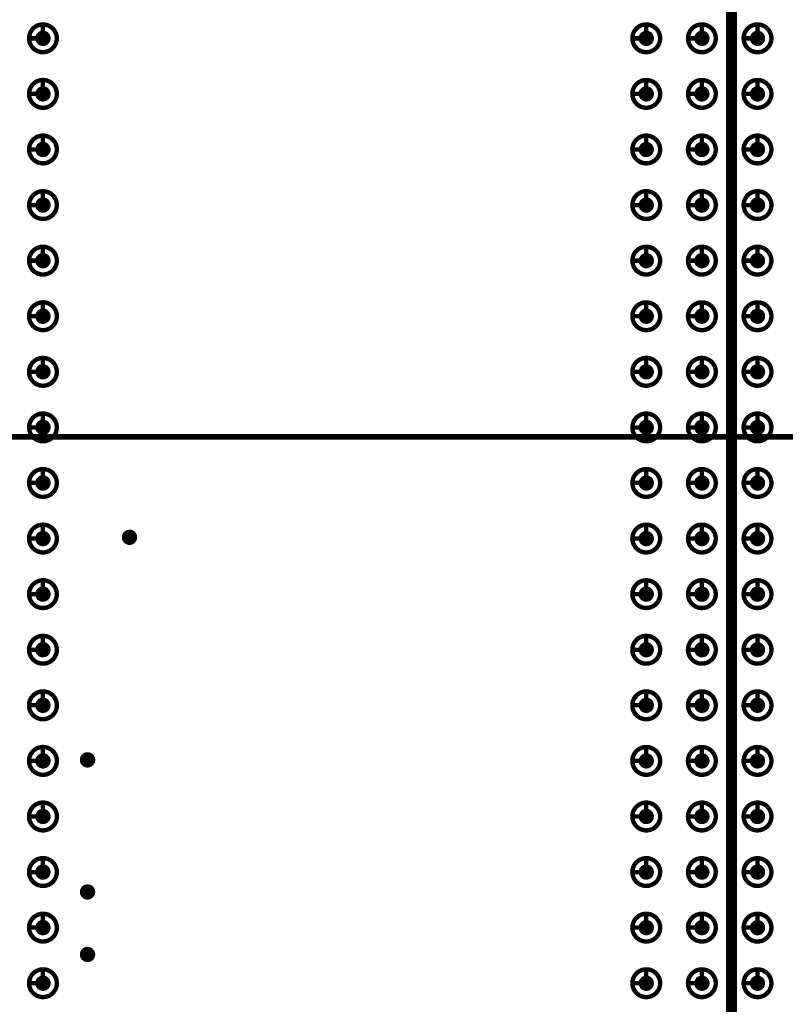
# Model space of a CAD drawing. Header units: millimetres. Extents: x 62 to 363, y 42 to 391.
# Tile 85 of 216: x 139 to 156, y 204 to 227. Entities that reach past the tile are written whole.
import ezdxf

# ---------------------------------------------------------------- set-up
doc = ezdxf.new("R2010")
doc.units = ezdxf.units.MM
for name, color, linetype in [('Mechanical8', 56, 'Continuous'), ('PadHoleLayer', 156, 'Continuous'), ('ViaHoleLayer', 16, 'Continuous')]:
    doc.layers.add(name, color=color, linetype=linetype)

# ---------------------------------------------------------------- blocks, each defined once
blk = doc.blocks.new('SAMTEC_SEAM_50_02_0_L_08_2_A_GP_K_TR_1846')
at = {"layer": 'Mechanical8'}
for points, const_width in [([(-25.718, 4.445, 1), (-26.352, 4.445, 1)], 0.1), ([(-26.06, 4.762, 1), (-26.01, 4.762, 1)], 0.05), ([(-24.448, 4.445, 1), (-25.082, 4.445, 1)], 0.1), ([(-24.79, 4.762, 1), (-24.74, 4.762, 1)], 0.05), ([(-23.178, 4.445, 1), (-23.812, 4.445, 1)], 0.1), ([(-23.52, 4.762, 1), (-23.47, 4.762, 1)], 0.05), ([(-21.908, 4.445, 1), (-22.543, 4.445, 1)], 0.1), ([(-22.25, 4.762, 1), (-22.2, 4.762, 1)], 0.05), ([(-20.638, 4.445, 1), (-21.273, 4.445, 1)], 0.1), ([(-20.98, 4.762, 1), (-20.93, 4.762, 1)], 0.05), ([(-19.368, 4.445, 1), (-20.003, 4.445, 1)], 0.1), ([(-19.71, 4.762, 1), (-19.66, 4.762, 1)], 0.05), ([(-18.098, 4.445, 1), (-18.733, 4.445, 1)], 0.1), ([(-18.44, 4.762, 1), (-18.39, 4.762, 1)], 0.05), ([(-16.828, 4.445, 1), (-17.462, 4.445, 1)], 0.1), ([(-17.17, 4.762, 1), (-17.12, 4.762, 1)], 0.05), ([(-15.558, 4.445, 1), (-16.192, 4.445, 1)], 0.1), ([(-15.9, 4.762, 1), (-15.85, 4.762, 1)], 0.05), ([(-14.288, 4.445, 1), (-14.922, 4.445, 1)], 0.1), ([(-14.63, 4.762, 1), (-14.58, 4.762, 1)], 0.05), ([(-13.018, 4.445, 1), (-13.652, 4.445, 1)], 0.1), ([(-13.36, 4.762, 1), (-13.31, 4.762, 1)], 0.05), ([(-11.748, 4.445, 1), (-12.383, 4.445, 1)], 0.1), ([(-12.09, 4.762, 1), (-12.04, 4.762, 1)], 0.05), ([(-10.478, 4.445, 1), (-11.113, 4.445, 1)], 0.1), ([(-10.82, 4.762, 1), (-10.77, 4.762, 1)], 0.05), ([(-9.208, 4.445, 1), (-9.842, 4.445, 1)], 0.1), ([(-9.55, 4.762, 1), (-9.5, 4.762, 1)], 0.05), ([(-7.938, 4.445, 1), (-8.572, 4.445, 1)], 0.1), ([(-8.28, 4.762, 1), (-8.23, 4.762, 1)], 0.05), ([(-6.668, 4.445, 1), (-7.302, 4.445, 1)], 0.1), ([(-7.01, 4.762, 1), (-6.96, 4.762, 1)], 0.05), ([(-5.398, 4.445, 1), (-6.032, 4.445, 1)], 0.1), ([(-5.74, 4.762, 1), (-5.69, 4.762, 1)], 0.05), ([(-4.128, 4.445, 1), (-4.762, 4.445, 1)], 0.1), ([(-4.47, 4.762, 1), (-4.42, 4.762, 1)], 0.05), ([(-26.377, 4.445, 1), (-26.328, 4.445, 1)], 0.05), ([(-26.06, 4.445, 1), (-26.01, 4.445, 1)], 0.05), ([(-26.06, 4.445, 1), (-26.01, 4.445, 1)], 0.05), ([(-25.743, 4.445, 1), (-25.693, 4.445, 1)], 0.05), ([(-25.743, 4.445, 1), (-25.693, 4.445, 1)], 0.05), ([(-25.107, 4.445, 1), (-25.058, 4.445, 1)], 0.05), ([(-24.79, 4.445, 1), (-24.74, 4.445, 1)], 0.05), ([(-24.79, 4.445, 1), (-24.74, 4.445, 1)], 0.05), ([(-24.473, 4.445, 1), (-24.423, 4.445, 1)], 0.05), ([(-24.473, 4.445, 1), (-24.423, 4.445, 1)], 0.05), ([(-23.837, 4.445, 1), (-23.788, 4.445, 1)], 0.05), ([(-23.52, 4.445, 1), (-23.47, 4.445, 1)], 0.05), ([(-23.52, 4.445, 1), (-23.47, 4.445, 1)], 0.05), ([(-23.203, 4.445, 1), (-23.153, 4.445, 1)], 0.05), ([(-23.203, 4.445, 1), (-23.153, 4.445, 1)], 0.05), ([(-22.567, 4.445, 1), (-22.518, 4.445, 1)], 0.05), ([(-22.25, 4.445, 1), (-22.2, 4.445, 1)], 0.05), ([(-22.25, 4.445, 1), (-22.2, 4.445, 1)], 0.05), ([(-21.933, 4.445, 1), (-21.883, 4.445, 1)], 0.05), ([(-21.933, 4.445, 1), (-21.883, 4.445, 1)], 0.05), ([(-21.297, 4.445, 1), (-21.248, 4.445, 1)], 0.05), ([(-20.98, 4.445, 1), (-20.93, 4.445, 1)], 0.05), ([(-20.98, 4.445, 1), (-20.93, 4.445, 1)], 0.05), ([(-20.663, 4.445, 1), (-20.613, 4.445, 1)], 0.05), ([(-20.663, 4.445, 1), (-20.613, 4.445, 1)], 0.05), ([(-20.027, 4.445, 1), (-19.978, 4.445, 1)], 0.05), ([(-19.71, 4.445, 1), (-19.66, 4.445, 1)], 0.05), ([(-19.71, 4.445, 1), (-19.66, 4.445, 1)], 0.05), ([(-19.393, 4.445, 1), (-19.343, 4.445, 1)], 0.05), ([(-19.393, 4.445, 1), (-19.343, 4.445, 1)], 0.05), ([(-18.757, 4.445, 1), (-18.708, 4.445, 1)], 0.05), ([(-18.44, 4.445, 1), (-18.39, 4.445, 1)], 0.05), ([(-18.44, 4.445, 1), (-18.39, 4.445, 1)], 0.05), ([(-18.123, 4.445, 1), (-18.073, 4.445, 1)], 0.05), ([(-18.123, 4.445, 1), (-18.073, 4.445, 1)], 0.05), ([(-17.487, 4.445, 1), (-17.438, 4.445, 1)], 0.05), ([(-17.17, 4.445, 1), (-17.12, 4.445, 1)], 0.05), ([(-17.17, 4.445, 1), (-17.12, 4.445, 1)], 0.05), ([(-16.853, 4.445, 1), (-16.803, 4.445, 1)], 0.05), ([(-16.853, 4.445, 1), (-16.803, 4.445, 1)], 0.05), ([(-16.217, 4.445, 1), (-16.168, 4.445, 1)], 0.05), ([(-15.9, 4.445, 1), (-15.85, 4.445, 1)], 0.05), ([(-15.9, 4.445, 1), (-15.85, 4.445, 1)], 0.05), ([(-15.583, 4.445, 1), (-15.533, 4.445, 1)], 0.05), ([(-15.583, 4.445, 1), (-15.533, 4.445, 1)], 0.05), ([(-14.947, 4.445, 1), (-14.898, 4.445, 1)], 0.05), ([(-14.63, 4.445, 1), (-14.58, 4.445, 1)], 0.05), ([(-14.63, 4.445, 1), (-14.58, 4.445, 1)], 0.05), ([(-14.313, 4.445, 1), (-14.263, 4.445, 1)], 0.05), ([(-14.313, 4.445, 1), (-14.263, 4.445, 1)], 0.05), ([(-13.677, 4.445, 1), (-13.628, 4.445, 1)], 0.05), ([(-13.36, 4.445, 1), (-13.31, 4.445, 1)], 0.05), ([(-13.36, 4.445, 1), (-13.31, 4.445, 1)], 0.05), ([(-13.043, 4.445, 1), (-12.993, 4.445, 1)], 0.05), ([(-13.043, 4.445, 1), (-12.993, 4.445, 1)], 0.05), ([(-12.407, 4.445, 1), (-12.358, 4.445, 1)], 0.05), ([(-12.09, 4.445, 1), (-12.04, 4.445, 1)], 0.05), ([(-12.09, 4.445, 1), (-12.04, 4.445, 1)], 0.05), ([(-11.773, 4.445, 1), (-11.723, 4.445, 1)], 0.05), ([(-11.773, 4.445, 1), (-11.723, 4.445, 1)], 0.05), ([(-11.137, 4.445, 1), (-11.088, 4.445, 1)], 0.05), ([(-10.82, 4.445, 1), (-10.77, 4.445, 1)], 0.05), ([(-10.82, 4.445, 1), (-10.77, 4.445, 1)], 0.05), ([(-10.503, 4.445, 1), (-10.453, 4.445, 1)], 0.05), ([(-10.503, 4.445, 1), (-10.453, 4.445, 1)], 0.05), ([(-9.867, 4.445, 1), (-9.818, 4.445, 1)], 0.05), ([(-9.55, 4.445, 1), (-9.5, 4.445, 1)], 0.05), ([(-9.55, 4.445, 1), (-9.5, 4.445, 1)], 0.05), ([(-9.233, 4.445, 1), (-9.183, 4.445, 1)], 0.05), ([(-9.233, 4.445, 1), (-9.183, 4.445, 1)], 0.05), ([(-8.597, 4.445, 1), (-8.548, 4.445, 1)], 0.05), ([(-8.28, 4.445, 1), (-8.23, 4.445, 1)], 0.05), ([(-8.28, 4.445, 1), (-8.23, 4.445, 1)], 0.05), ([(-7.963, 4.445, 1), (-7.913, 4.445, 1)], 0.05), ([(-7.963, 4.445, 1), (-7.913, 4.445, 1)], 0.05), ([(-7.327, 4.445, 1), (-7.278, 4.445, 1)], 0.05), ([(-7.01, 4.445, 1), (-6.96, 4.445, 1)], 0.05), ([(-7.01, 4.445, 1), (-6.96, 4.445, 1)], 0.05), ([(-6.693, 4.445, 1), (-6.643, 4.445, 1)], 0.05), ([(-6.693, 4.445, 1), (-6.643, 4.445, 1)], 0.05), ([(-6.057, 4.445, 1), (-6.008, 4.445, 1)], 0.05), ([(-5.74, 4.445, 1), (-5.69, 4.445, 1)], 0.05), ([(-5.74, 4.445, 1), (-5.69, 4.445, 1)], 0.05), ([(-5.423, 4.445, 1), (-5.373, 4.445, 1)], 0.05), ([(-5.423, 4.445, 1), (-5.373, 4.445, 1)], 0.05), ([(-4.787, 4.445, 1), (-4.738, 4.445, 1)], 0.05), ([(-4.47, 4.445, 1), (-4.42, 4.445, 1)], 0.05), ([(-4.47, 4.445, 1), (-4.42, 4.445, 1)], 0.05), ([(-4.153, 4.445, 1), (-4.103, 4.445, 1)], 0.05), ([(-4.153, 4.445, 1), (-4.103, 4.445, 1)], 0.05), ([(-25.718, 3.175, 1), (-26.352, 3.175, 1)], 0.1), ([(-26.06, 3.492, 1), (-26.01, 3.492, 1)], 0.05), ([(-24.448, 3.175, 1), (-25.082, 3.175, 1)], 0.1), ([(-24.79, 3.492, 1), (-24.74, 3.492, 1)], 0.05), ([(-23.178, 3.175, 1), (-23.812, 3.175, 1)], 0.1), ([(-23.52, 3.492, 1), (-23.47, 3.492, 1)], 0.05), ([(-21.908, 3.175, 1), (-22.543, 3.175, 1)], 0.1), ([(-22.25, 3.492, 1), (-22.2, 3.492, 1)], 0.05), ([(-20.638, 3.175, 1), (-21.273, 3.175, 1)], 0.1), ([(-20.98, 3.492, 1), (-20.93, 3.492, 1)], 0.05), ([(-19.368, 3.175, 1), (-20.003, 3.175, 1)], 0.1), ([(-19.71, 3.492, 1), (-19.66, 3.492, 1)], 0.05), ([(-18.098, 3.175, 1), (-18.733, 3.175, 1)], 0.1), ([(-18.44, 3.492, 1), (-18.39, 3.492, 1)], 0.05), ([(-16.828, 3.175, 1), (-17.462, 3.175, 1)], 0.1), ([(-17.17, 3.492, 1), (-17.12, 3.492, 1)], 0.05), ([(-15.558, 3.175, 1), (-16.192, 3.175, 1)], 0.1), ([(-15.9, 3.492, 1), (-15.85, 3.492, 1)], 0.05), ([(-14.288, 3.175, 1), (-14.922, 3.175, 1)], 0.1), ([(-14.63, 3.492, 1), (-14.58, 3.492, 1)], 0.05), ([(-13.018, 3.175, 1), (-13.652, 3.175, 1)], 0.1), ([(-13.36, 3.492, 1), (-13.31, 3.492, 1)], 0.05), ([(-11.748, 3.175, 1), (-12.383, 3.175, 1)], 0.1), ([(-12.09, 3.492, 1), (-12.04, 3.492, 1)], 0.05), ([(-10.478, 3.175, 1), (-11.113, 3.175, 1)], 0.1), ([(-10.82, 3.492, 1), (-10.77, 3.492, 1)], 0.05), ([(-9.208, 3.175, 1), (-9.842, 3.175, 1)], 0.1), ([(-9.55, 3.492, 1), (-9.5, 3.492, 1)], 0.05), ([(-7.938, 3.175, 1), (-8.572, 3.175, 1)], 0.1), ([(-8.28, 3.492, 1), (-8.23, 3.492, 1)], 0.05), ([(-6.668, 3.175, 1), (-7.302, 3.175, 1)], 0.1), ([(-7.01, 3.492, 1), (-6.96, 3.492, 1)], 0.05), ([(-5.398, 3.175, 1), (-6.032, 3.175, 1)], 0.1), ([(-5.74, 3.492, 1), (-5.69, 3.492, 1)], 0.05), ([(-4.128, 3.175, 1), (-4.762, 3.175, 1)], 0.1), ([(-4.47, 3.492, 1), (-4.42, 3.492, 1)], 0.05), ([(-26.377, 3.175, 1), (-26.328, 3.175, 1)], 0.05), ([(-26.06, 3.175, 1), (-26.01, 3.175, 1)], 0.05), ([(-26.06, 3.175, 1), (-26.01, 3.175, 1)], 0.05), ([(-25.743, 3.175, 1), (-25.693, 3.175, 1)], 0.05), ([(-25.743, 3.175, 1), (-25.693, 3.175, 1)], 0.05), ([(-25.107, 3.175, 1), (-25.058, 3.175, 1)], 0.05), ([(-24.79, 3.175, 1), (-24.74, 3.175, 1)], 0.05), ([(-24.79, 3.175, 1), (-24.74, 3.175, 1)], 0.05), ([(-24.473, 3.175, 1), (-24.423, 3.175, 1)], 0.05), ([(-24.473, 3.175, 1), (-24.423, 3.175, 1)], 0.05), ([(-23.837, 3.175, 1), (-23.788, 3.175, 1)], 0.05), ([(-23.52, 3.175, 1), (-23.47, 3.175, 1)], 0.05), ([(-23.52, 3.175, 1), (-23.47, 3.175, 1)], 0.05), ([(-23.203, 3.175, 1), (-23.153, 3.175, 1)], 0.05), ([(-23.203, 3.175, 1), (-23.153, 3.175, 1)], 0.05), ([(-22.567, 3.175, 1), (-22.518, 3.175, 1)], 0.05), ([(-22.25, 3.175, 1), (-22.2, 3.175, 1)], 0.05), ([(-22.25, 3.175, 1), (-22.2, 3.175, 1)], 0.05), ([(-21.933, 3.175, 1), (-21.883, 3.175, 1)], 0.05), ([(-21.933, 3.175, 1), (-21.883, 3.175, 1)], 0.05), ([(-21.297, 3.175, 1), (-21.248, 3.175, 1)], 0.05), ([(-20.98, 3.175, 1), (-20.93, 3.175, 1)], 0.05), ([(-20.98, 3.175, 1), (-20.93, 3.175, 1)], 0.05), ([(-20.663, 3.175, 1), (-20.613, 3.175, 1)], 0.05), ([(-20.663, 3.175, 1), (-20.613, 3.175, 1)], 0.05), ([(-20.027, 3.175, 1), (-19.978, 3.175, 1)], 0.05), ([(-19.71, 3.175, 1), (-19.66, 3.175, 1)], 0.05), ([(-19.71, 3.175, 1), (-19.66, 3.175, 1)], 0.05), ([(-19.393, 3.175, 1), (-19.343, 3.175, 1)], 0.05), ([(-19.393, 3.175, 1), (-19.343, 3.175, 1)], 0.05), ([(-18.757, 3.175, 1), (-18.708, 3.175, 1)], 0.05), ([(-18.44, 3.175, 1), (-18.39, 3.175, 1)], 0.05), ([(-18.44, 3.175, 1), (-18.39, 3.175, 1)], 0.05), ([(-18.123, 3.175, 1), (-18.073, 3.175, 1)], 0.05), ([(-18.123, 3.175, 1), (-18.073, 3.175, 1)], 0.05), ([(-17.487, 3.175, 1), (-17.438, 3.175, 1)], 0.05), ([(-17.17, 3.175, 1), (-17.12, 3.175, 1)], 0.05), ([(-17.17, 3.175, 1), (-17.12, 3.175, 1)], 0.05), ([(-16.853, 3.175, 1), (-16.803, 3.175, 1)], 0.05), ([(-16.853, 3.175, 1), (-16.803, 3.175, 1)], 0.05), ([(-16.217, 3.175, 1), (-16.168, 3.175, 1)], 0.05), ([(-15.9, 3.175, 1), (-15.85, 3.175, 1)], 0.05), ([(-15.9, 3.175, 1), (-15.85, 3.175, 1)], 0.05), ([(-15.583, 3.175, 1), (-15.533, 3.175, 1)], 0.05), ([(-15.583, 3.175, 1), (-15.533, 3.175, 1)], 0.05), ([(-14.947, 3.175, 1), (-14.898, 3.175, 1)], 0.05), ([(-14.63, 3.175, 1), (-14.58, 3.175, 1)], 0.05), ([(-14.63, 3.175, 1), (-14.58, 3.175, 1)], 0.05), ([(-14.313, 3.175, 1), (-14.263, 3.175, 1)], 0.05), ([(-14.313, 3.175, 1), (-14.263, 3.175, 1)], 0.05), ([(-13.677, 3.175, 1), (-13.628, 3.175, 1)], 0.05), ([(-13.36, 3.175, 1), (-13.31, 3.175, 1)], 0.05), ([(-13.36, 3.175, 1), (-13.31, 3.175, 1)], 0.05), ([(-13.043, 3.175, 1), (-12.993, 3.175, 1)], 0.05), ([(-13.043, 3.175, 1), (-12.993, 3.175, 1)], 0.05), ([(-12.407, 3.175, 1), (-12.358, 3.175, 1)], 0.05), ([(-12.09, 3.175, 1), (-12.04, 3.175, 1)], 0.05), ([(-12.09, 3.175, 1), (-12.04, 3.175, 1)], 0.05), ([(-11.773, 3.175, 1), (-11.723, 3.175, 1)], 0.05), ([(-11.773, 3.175, 1), (-11.723, 3.175, 1)], 0.05), ([(-11.137, 3.175, 1), (-11.088, 3.175, 1)], 0.05), ([(-10.82, 3.175, 1), (-10.77, 3.175, 1)], 0.05), ([(-10.82, 3.175, 1), (-10.77, 3.175, 1)], 0.05), ([(-10.503, 3.175, 1), (-10.453, 3.175, 1)], 0.05), ([(-10.503, 3.175, 1), (-10.453, 3.175, 1)], 0.05), ([(-9.867, 3.175, 1), (-9.818, 3.175, 1)], 0.05), ([(-9.55, 3.175, 1), (-9.5, 3.175, 1)], 0.05), ([(-9.55, 3.175, 1), (-9.5, 3.175, 1)], 0.05), ([(-9.233, 3.175, 1), (-9.183, 3.175, 1)], 0.05), ([(-9.233, 3.175, 1), (-9.183, 3.175, 1)], 0.05), ([(-8.597, 3.175, 1), (-8.548, 3.175, 1)], 0.05), ([(-8.28, 3.175, 1), (-8.23, 3.175, 1)], 0.05), ([(-8.28, 3.175, 1), (-8.23, 3.175, 1)], 0.05), ([(-7.963, 3.175, 1), (-7.913, 3.175, 1)], 0.05), ([(-7.963, 3.175, 1), (-7.913, 3.175, 1)], 0.05), ([(-7.327, 3.175, 1), (-7.278, 3.175, 1)], 0.05), ([(-7.01, 3.175, 1), (-6.96, 3.175, 1)], 0.05), ([(-7.01, 3.175, 1), (-6.96, 3.175, 1)], 0.05), ([(-6.693, 3.175, 1), (-6.643, 3.175, 1)], 0.05), ([(-6.693, 3.175, 1), (-6.643, 3.175, 1)], 0.05), ([(-6.057, 3.175, 1), (-6.008, 3.175, 1)], 0.05), ([(-5.74, 3.175, 1), (-5.69, 3.175, 1)], 0.05), ([(-5.74, 3.175, 1), (-5.69, 3.175, 1)], 0.05), ([(-5.423, 3.175, 1), (-5.373, 3.175, 1)], 0.05), ([(-5.423, 3.175, 1), (-5.373, 3.175, 1)], 0.05), ([(-4.787, 3.175, 1), (-4.738, 3.175, 1)], 0.05), ([(-4.47, 3.175, 1), (-4.42, 3.175, 1)], 0.05), ([(-4.47, 3.175, 1), (-4.42, 3.175, 1)], 0.05), ([(-4.153, 3.175, 1), (-4.103, 3.175, 1)], 0.05), ([(-4.153, 3.175, 1), (-4.103, 3.175, 1)], 0.05), ([(-25.718, 1.905, 1), (-26.352, 1.905, 1)], 0.1), ([(-26.06, 2.222, 1), (-26.01, 2.222, 1)], 0.05), ([(-24.448, 1.905, 1), (-25.082, 1.905, 1)], 0.1), ([(-24.79, 2.222, 1), (-24.74, 2.222, 1)], 0.05), ([(-23.178, 1.905, 1), (-23.812, 1.905, 1)], 0.1), ([(-23.52, 2.222, 1), (-23.47, 2.222, 1)], 0.05), ([(-21.908, 1.905, 1), (-22.543, 1.905, 1)], 0.1), ([(-22.25, 2.222, 1), (-22.2, 2.222, 1)], 0.05), ([(-20.638, 1.905, 1), (-21.273, 1.905, 1)], 0.1), ([(-20.98, 2.222, 1), (-20.93, 2.222, 1)], 0.05), ([(-19.368, 1.905, 1), (-20.003, 1.905, 1)], 0.1), ([(-19.71, 2.222, 1), (-19.66, 2.222, 1)], 0.05), ([(-18.098, 1.905, 1), (-18.733, 1.905, 1)], 0.1), ([(-18.44, 2.222, 1), (-18.39, 2.222, 1)], 0.05), ([(-16.828, 1.905, 1), (-17.462, 1.905, 1)], 0.1), ([(-17.17, 2.222, 1), (-17.12, 2.222, 1)], 0.05), ([(-15.558, 1.905, 1), (-16.192, 1.905, 1)], 0.1), ([(-15.9, 2.222, 1), (-15.85, 2.222, 1)], 0.05), ([(-14.288, 1.905, 1), (-14.922, 1.905, 1)], 0.1), ([(-14.63, 2.222, 1), (-14.58, 2.222, 1)], 0.05), ([(-13.018, 1.905, 1), (-13.652, 1.905, 1)], 0.1), ([(-13.36, 2.222, 1), (-13.31, 2.222, 1)], 0.05), ([(-11.748, 1.905, 1), (-12.383, 1.905, 1)], 0.1), ([(-12.09, 2.222, 1), (-12.04, 2.222, 1)], 0.05), ([(-10.478, 1.905, 1), (-11.113, 1.905, 1)], 0.1), ([(-10.82, 2.222, 1), (-10.77, 2.222, 1)], 0.05), ([(-9.208, 1.905, 1), (-9.842, 1.905, 1)], 0.1), ([(-9.55, 2.222, 1), (-9.5, 2.222, 1)], 0.05), ([(-7.938, 1.905, 1), (-8.572, 1.905, 1)], 0.1), ([(-8.28, 2.222, 1), (-8.23, 2.222, 1)], 0.05), ([(-6.668, 1.905, 1), (-7.302, 1.905, 1)], 0.1), ([(-7.01, 2.222, 1), (-6.96, 2.222, 1)], 0.05), ([(-5.398, 1.905, 1), (-6.032, 1.905, 1)], 0.1), ([(-5.74, 2.222, 1), (-5.69, 2.222, 1)], 0.05), ([(-4.128, 1.905, 1), (-4.762, 1.905, 1)], 0.1), ([(-4.47, 2.222, 1), (-4.42, 2.222, 1)], 0.05), ([(-26.377, 1.905, 1), (-26.328, 1.905, 1)], 0.05), ([(-26.06, 1.905, 1), (-26.01, 1.905, 1)], 0.05), ([(-26.06, 1.905, 1), (-26.01, 1.905, 1)], 0.05), ([(-25.743, 1.905, 1), (-25.693, 1.905, 1)], 0.05), ([(-25.743, 1.905, 1), (-25.693, 1.905, 1)], 0.05), ([(-25.107, 1.905, 1), (-25.058, 1.905, 1)], 0.05), ([(-24.79, 1.905, 1), (-24.74, 1.905, 1)], 0.05), ([(-24.79, 1.905, 1), (-24.74, 1.905, 1)], 0.05), ([(-24.473, 1.905, 1), (-24.423, 1.905, 1)], 0.05), ([(-24.473, 1.905, 1), (-24.423, 1.905, 1)], 0.05), ([(-23.837, 1.905, 1), (-23.788, 1.905, 1)], 0.05), ([(-23.52, 1.905, 1), (-23.47, 1.905, 1)], 0.05), ([(-23.52, 1.905, 1), (-23.47, 1.905, 1)], 0.05), ([(-23.203, 1.905, 1), (-23.153, 1.905, 1)], 0.05), ([(-23.203, 1.905, 1), (-23.153, 1.905, 1)], 0.05), ([(-22.567, 1.905, 1), (-22.518, 1.905, 1)], 0.05), ([(-22.25, 1.905, 1), (-22.2, 1.905, 1)], 0.05), ([(-22.25, 1.905, 1), (-22.2, 1.905, 1)], 0.05), ([(-21.933, 1.905, 1), (-21.883, 1.905, 1)], 0.05), ([(-21.933, 1.905, 1), (-21.883, 1.905, 1)], 0.05), ([(-21.297, 1.905, 1), (-21.248, 1.905, 1)], 0.05), ([(-20.98, 1.905, 1), (-20.93, 1.905, 1)], 0.05), ([(-20.98, 1.905, 1), (-20.93, 1.905, 1)], 0.05), ([(-20.663, 1.905, 1), (-20.613, 1.905, 1)], 0.05), ([(-20.663, 1.905, 1), (-20.613, 1.905, 1)], 0.05), ([(-20.027, 1.905, 1), (-19.978, 1.905, 1)], 0.05), ([(-19.71, 1.905, 1), (-19.66, 1.905, 1)], 0.05), ([(-19.71, 1.905, 1), (-19.66, 1.905, 1)], 0.05), ([(-19.393, 1.905, 1), (-19.343, 1.905, 1)], 0.05), ([(-19.393, 1.905, 1), (-19.343, 1.905, 1)], 0.05), ([(-18.757, 1.905, 1), (-18.708, 1.905, 1)], 0.05), ([(-18.44, 1.905, 1), (-18.39, 1.905, 1)], 0.05), ([(-18.44, 1.905, 1), (-18.39, 1.905, 1)], 0.05), ([(-18.123, 1.905, 1), (-18.073, 1.905, 1)], 0.05), ([(-18.123, 1.905, 1), (-18.073, 1.905, 1)], 0.05), ([(-17.487, 1.905, 1), (-17.438, 1.905, 1)], 0.05), ([(-17.17, 1.905, 1), (-17.12, 1.905, 1)], 0.05), ([(-17.17, 1.905, 1), (-17.12, 1.905, 1)], 0.05), ([(-16.853, 1.905, 1), (-16.803, 1.905, 1)], 0.05), ([(-16.853, 1.905, 1), (-16.803, 1.905, 1)], 0.05), ([(-16.217, 1.905, 1), (-16.168, 1.905, 1)], 0.05), ([(-15.9, 1.905, 1), (-15.85, 1.905, 1)], 0.05), ([(-15.9, 1.905, 1), (-15.85, 1.905, 1)], 0.05), ([(-15.583, 1.905, 1), (-15.533, 1.905, 1)], 0.05), ([(-15.583, 1.905, 1), (-15.533, 1.905, 1)], 0.05), ([(-14.947, 1.905, 1), (-14.898, 1.905, 1)], 0.05), ([(-14.63, 1.905, 1), (-14.58, 1.905, 1)], 0.05), ([(-14.63, 1.905, 1), (-14.58, 1.905, 1)], 0.05), ([(-14.313, 1.905, 1), (-14.263, 1.905, 1)], 0.05), ([(-14.313, 1.905, 1), (-14.263, 1.905, 1)], 0.05), ([(-13.677, 1.905, 1), (-13.628, 1.905, 1)], 0.05), ([(-13.36, 1.905, 1), (-13.31, 1.905, 1)], 0.05), ([(-13.36, 1.905, 1), (-13.31, 1.905, 1)], 0.05), ([(-13.043, 1.905, 1), (-12.993, 1.905, 1)], 0.05), ([(-13.043, 1.905, 1), (-12.993, 1.905, 1)], 0.05), ([(-12.407, 1.905, 1), (-12.358, 1.905, 1)], 0.05), ([(-12.09, 1.905, 1), (-12.04, 1.905, 1)], 0.05), ([(-12.09, 1.905, 1), (-12.04, 1.905, 1)], 0.05), ([(-11.773, 1.905, 1), (-11.723, 1.905, 1)], 0.05), ([(-11.773, 1.905, 1), (-11.723, 1.905, 1)], 0.05), ([(-11.137, 1.905, 1), (-11.088, 1.905, 1)], 0.05), ([(-10.82, 1.905, 1), (-10.77, 1.905, 1)], 0.05), ([(-10.82, 1.905, 1), (-10.77, 1.905, 1)], 0.05), ([(-10.503, 1.905, 1), (-10.453, 1.905, 1)], 0.05), ([(-10.503, 1.905, 1), (-10.453, 1.905, 1)], 0.05), ([(-9.867, 1.905, 1), (-9.818, 1.905, 1)], 0.05), ([(-9.55, 1.905, 1), (-9.5, 1.905, 1)], 0.05), ([(-9.55, 1.905, 1), (-9.5, 1.905, 1)], 0.05), ([(-9.233, 1.905, 1), (-9.183, 1.905, 1)], 0.05), ([(-9.233, 1.905, 1), (-9.183, 1.905, 1)], 0.05), ([(-8.597, 1.905, 1), (-8.548, 1.905, 1)], 0.05), ([(-8.28, 1.905, 1), (-8.23, 1.905, 1)], 0.05), ([(-8.28, 1.905, 1), (-8.23, 1.905, 1)], 0.05), ([(-7.963, 1.905, 1), (-7.913, 1.905, 1)], 0.05), ([(-7.963, 1.905, 1), (-7.913, 1.905, 1)], 0.05), ([(-7.327, 1.905, 1), (-7.278, 1.905, 1)], 0.05), ([(-7.01, 1.905, 1), (-6.96, 1.905, 1)], 0.05), ([(-7.01, 1.905, 1), (-6.96, 1.905, 1)], 0.05), ([(-6.693, 1.905, 1), (-6.643, 1.905, 1)], 0.05), ([(-6.693, 1.905, 1), (-6.643, 1.905, 1)], 0.05), ([(-6.057, 1.905, 1), (-6.008, 1.905, 1)], 0.05), ([(-5.74, 1.905, 1), (-5.69, 1.905, 1)], 0.05), ([(-5.74, 1.905, 1), (-5.69, 1.905, 1)], 0.05), ([(-5.423, 1.905, 1), (-5.373, 1.905, 1)], 0.05), ([(-5.423, 1.905, 1), (-5.373, 1.905, 1)], 0.05), ([(-4.787, 1.905, 1), (-4.738, 1.905, 1)], 0.05), ([(-4.47, 1.905, 1), (-4.42, 1.905, 1)], 0.05), ([(-4.47, 1.905, 1), (-4.42, 1.905, 1)], 0.05), ([(-4.153, 1.905, 1), (-4.103, 1.905, 1)], 0.05), ([(-4.153, 1.905, 1), (-4.103, 1.905, 1)], 0.05)]:
    blk.add_lwpolyline(points, format="xyb", close=True, dxfattribs=dict(at, const_width=const_width))
at = {"layer": 'Mechanical8', "const_width": 0.1}
for points in [[(-26.035, 4.762), (-26.035, 4.445)], [(-24.765, 4.762), (-24.765, 4.445)], [(-23.495, 4.762), (-23.495, 4.445)], [(-22.225, 4.762), (-22.225, 4.445)], [(-20.955, 4.762), (-20.955, 4.445)], [(-19.685, 4.762), (-19.685, 4.445)], [(-18.415, 4.762), (-18.415, 4.445)], [(-17.145, 4.762), (-17.145, 4.445)], [(-15.875, 4.762), (-15.875, 4.445)], [(-14.605, 4.762), (-14.605, 4.445)], [(-13.335, 4.762), (-13.335, 4.445)], [(-12.065, 4.762), (-12.065, 4.445)], [(-10.795, 4.762), (-10.795, 4.445)], [(-9.525, 4.762), (-9.525, 4.445)], [(-8.255, 4.762), (-8.255, 4.445)], [(-6.985, 4.762), (-6.985, 4.445)], [(-5.715, 4.762), (-5.715, 4.445)], [(-4.445, 4.762), (-4.445, 4.445)], [(-26.035, 4.445), (-25.718, 4.445)], [(-24.765, 4.445), (-24.448, 4.445)], [(-23.495, 4.445), (-23.178, 4.445)], [(-22.225, 4.445), (-21.908, 4.445)], [(-20.955, 4.445), (-20.638, 4.445)], [(-19.685, 4.445), (-19.368, 4.445)], [(-18.415, 4.445), (-18.098, 4.445)], [(-17.145, 4.445), (-16.828, 4.445)], [(-15.875, 4.445), (-15.558, 4.445)], [(-14.605, 4.445), (-14.288, 4.445)], [(-13.335, 4.445), (-13.018, 4.445)], [(-12.065, 4.445), (-11.748, 4.445)], [(-10.795, 4.445), (-10.478, 4.445)], [(-9.525, 4.445), (-9.208, 4.445)], [(-8.255, 4.445), (-7.938, 4.445)], [(-6.985, 4.445), (-6.668, 4.445)], [(-5.715, 4.445), (-5.398, 4.445)], [(-4.445, 4.445), (-4.128, 4.445)], [(-26.035, 3.492), (-26.035, 3.175)], [(-24.765, 3.492), (-24.765, 3.175)], [(-23.495, 3.492), (-23.495, 3.175)], [(-22.225, 3.492), (-22.225, 3.175)], [(-20.955, 3.492), (-20.955, 3.175)], [(-19.685, 3.492), (-19.685, 3.175)], [(-18.415, 3.492), (-18.415, 3.175)], [(-17.145, 3.492), (-17.145, 3.175)], [(-15.875, 3.492), (-15.875, 3.175)], [(-14.605, 3.492), (-14.605, 3.175)], [(-13.335, 3.492), (-13.335, 3.175)], [(-12.065, 3.492), (-12.065, 3.175)], [(-10.795, 3.492), (-10.795, 3.175)], [(-9.525, 3.492), (-9.525, 3.175)], [(-8.255, 3.492), (-8.255, 3.175)], [(-6.985, 3.492), (-6.985, 3.175)], [(-5.715, 3.492), (-5.715, 3.175)], [(-4.445, 3.492), (-4.445, 3.175)], [(-26.035, 3.175), (-25.718, 3.175)], [(-24.765, 3.175), (-24.448, 3.175)], [(-23.495, 3.175), (-23.178, 3.175)], [(-22.225, 3.175), (-21.908, 3.175)], [(-20.955, 3.175), (-20.638, 3.175)], [(-19.685, 3.175), (-19.368, 3.175)], [(-18.415, 3.175), (-18.098, 3.175)], [(-17.145, 3.175), (-16.828, 3.175)], [(-15.875, 3.175), (-15.558, 3.175)], [(-14.605, 3.175), (-14.288, 3.175)], [(-13.335, 3.175), (-13.018, 3.175)], [(-12.065, 3.175), (-11.748, 3.175)], [(-10.795, 3.175), (-10.478, 3.175)], [(-9.525, 3.175), (-9.208, 3.175)], [(-8.255, 3.175), (-7.938, 3.175)], [(-6.985, 3.175), (-6.668, 3.175)], [(-5.715, 3.175), (-5.398, 3.175)], [(-4.445, 3.175), (-4.128, 3.175)], [(-26.035, 2.222), (-26.035, 1.905)], [(-24.765, 2.222), (-24.765, 1.905)], [(-23.495, 2.222), (-23.495, 1.905)], [(-22.225, 2.222), (-22.225, 1.905)], [(-20.955, 2.222), (-20.955, 1.905)], [(-19.685, 2.222), (-19.685, 1.905)], [(-18.415, 2.222), (-18.415, 1.905)], [(-17.145, 2.222), (-17.145, 1.905)], [(-15.875, 2.222), (-15.875, 1.905)], [(-14.605, 2.222), (-14.605, 1.905)], [(-13.335, 2.222), (-13.335, 1.905)], [(-12.065, 2.222), (-12.065, 1.905)], [(-10.795, 2.222), (-10.795, 1.905)], [(-9.525, 2.222), (-9.525, 1.905)], [(-8.255, 2.222), (-8.255, 1.905)], [(-6.985, 2.222), (-6.985, 1.905)], [(-5.715, 2.222), (-5.715, 1.905)], [(-4.445, 2.222), (-4.445, 1.905)], [(-26.035, 1.905), (-25.718, 1.905)], [(-24.765, 1.905), (-24.448, 1.905)], [(-23.495, 1.905), (-23.178, 1.905)], [(-22.225, 1.905), (-21.908, 1.905)], [(-20.955, 1.905), (-20.638, 1.905)], [(-19.685, 1.905), (-19.368, 1.905)], [(-18.415, 1.905), (-18.098, 1.905)], [(-17.145, 1.905), (-16.828, 1.905)], [(-15.875, 1.905), (-15.558, 1.905)], [(-14.605, 1.905), (-14.288, 1.905)], [(-13.335, 1.905), (-13.018, 1.905)], [(-12.065, 1.905), (-11.748, 1.905)], [(-10.795, 1.905), (-10.478, 1.905)], [(-9.525, 1.905), (-9.208, 1.905)], [(-8.255, 1.905), (-7.938, 1.905)], [(-6.985, 1.905), (-6.668, 1.905)], [(-5.715, 1.905), (-5.398, 1.905)], [(-4.445, 1.905), (-4.128, 1.905)]]:
    blk.add_lwpolyline(points, dxfattribs=at)
at = {"layer": 'PadHoleLayer', "const_width": 0.175}
for points in [[(-26.123, 4.445, 1), (-25.948, 4.445, 1)], [(-24.853, 4.445, 1), (-24.678, 4.445, 1)], [(-23.583, 4.445, 1), (-23.408, 4.445, 1)], [(-22.313, 4.445, 1), (-22.138, 4.445, 1)], [(-21.043, 4.445, 1), (-20.868, 4.445, 1)], [(-19.773, 4.445, 1), (-19.598, 4.445, 1)], [(-18.503, 4.445, 1), (-18.328, 4.445, 1)], [(-17.233, 4.445, 1), (-17.058, 4.445, 1)], [(-15.963, 4.445, 1), (-15.788, 4.445, 1)], [(-14.693, 4.445, 1), (-14.518, 4.445, 1)], [(-13.423, 4.445, 1), (-13.248, 4.445, 1)], [(-12.153, 4.445, 1), (-11.978, 4.445, 1)], [(-10.883, 4.445, 1), (-10.708, 4.445, 1)], [(-9.613, 4.445, 1), (-9.438, 4.445, 1)], [(-8.343, 4.445, 1), (-8.168, 4.445, 1)], [(-7.073, 4.445, 1), (-6.898, 4.445, 1)], [(-5.803, 4.445, 1), (-5.628, 4.445, 1)], [(-4.533, 4.445, 1), (-4.358, 4.445, 1)], [(-26.123, 3.175, 1), (-25.948, 3.175, 1)], [(-24.853, 3.175, 1), (-24.678, 3.175, 1)], [(-23.583, 3.175, 1), (-23.408, 3.175, 1)], [(-22.313, 3.175, 1), (-22.138, 3.175, 1)], [(-21.043, 3.175, 1), (-20.868, 3.175, 1)], [(-19.773, 3.175, 1), (-19.598, 3.175, 1)], [(-18.503, 3.175, 1), (-18.328, 3.175, 1)], [(-17.233, 3.175, 1), (-17.058, 3.175, 1)], [(-15.963, 3.175, 1), (-15.788, 3.175, 1)], [(-14.693, 3.175, 1), (-14.518, 3.175, 1)], [(-13.423, 3.175, 1), (-13.248, 3.175, 1)], [(-12.153, 3.175, 1), (-11.978, 3.175, 1)], [(-10.883, 3.175, 1), (-10.708, 3.175, 1)], [(-9.613, 3.175, 1), (-9.438, 3.175, 1)], [(-8.343, 3.175, 1), (-8.168, 3.175, 1)], [(-7.073, 3.175, 1), (-6.898, 3.175, 1)], [(-5.803, 3.175, 1), (-5.628, 3.175, 1)], [(-4.533, 3.175, 1), (-4.358, 3.175, 1)], [(-26.123, 1.905, 1), (-25.948, 1.905, 1)], [(-24.853, 1.905, 1), (-24.678, 1.905, 1)], [(-23.583, 1.905, 1), (-23.408, 1.905, 1)], [(-22.313, 1.905, 1), (-22.138, 1.905, 1)], [(-21.043, 1.905, 1), (-20.868, 1.905, 1)], [(-19.773, 1.905, 1), (-19.598, 1.905, 1)], [(-18.503, 1.905, 1), (-18.328, 1.905, 1)], [(-17.233, 1.905, 1), (-17.058, 1.905, 1)], [(-15.963, 1.905, 1), (-15.788, 1.905, 1)], [(-14.693, 1.905, 1), (-14.518, 1.905, 1)], [(-13.423, 1.905, 1), (-13.248, 1.905, 1)], [(-12.153, 1.905, 1), (-11.978, 1.905, 1)], [(-10.883, 1.905, 1), (-10.708, 1.905, 1)], [(-9.613, 1.905, 1), (-9.438, 1.905, 1)], [(-8.343, 1.905, 1), (-8.168, 1.905, 1)], [(-7.073, 1.905, 1), (-6.898, 1.905, 1)], [(-5.803, 1.905, 1), (-5.628, 1.905, 1)], [(-4.533, 1.905, 1), (-4.358, 1.905, 1)]]:
    blk.add_lwpolyline(points, format="xyb", close=True, dxfattribs=at)
blk = doc.blocks.new('SAMTEC_SEAM_50_02_0_L_08_2_A_GP_K_TR_1847')
at = {"layer": 'Mechanical8'}
for points, const_width in [([(-25.718, -4.445, 1), (-26.352, -4.445, 1)], 0.1), ([(-26.06, -4.127, 1), (-26.01, -4.127, 1)], 0.05), ([(-24.448, -4.445, 1), (-25.082, -4.445, 1)], 0.1), ([(-24.79, -4.127, 1), (-24.74, -4.127, 1)], 0.05), ([(-23.177, -4.445, 1), (-23.812, -4.445, 1)], 0.1), ([(-23.52, -4.127, 1), (-23.47, -4.127, 1)], 0.05), ([(-21.907, -4.445, 1), (-22.543, -4.445, 1)], 0.1), ([(-22.25, -4.127, 1), (-22.2, -4.127, 1)], 0.05), ([(-20.637, -4.445, 1), (-21.273, -4.445, 1)], 0.1), ([(-20.98, -4.127, 1), (-20.93, -4.127, 1)], 0.05), ([(-19.367, -4.445, 1), (-20.003, -4.445, 1)], 0.1), ([(-19.71, -4.127, 1), (-19.66, -4.127, 1)], 0.05), ([(-18.098, -4.445, 1), (-18.733, -4.445, 1)], 0.1), ([(-18.44, -4.127, 1), (-18.39, -4.127, 1)], 0.05), ([(-16.828, -4.445, 1), (-17.462, -4.445, 1)], 0.1), ([(-17.17, -4.127, 1), (-17.12, -4.127, 1)], 0.05), ([(-15.557, -4.445, 1), (-16.192, -4.445, 1)], 0.1), ([(-15.9, -4.127, 1), (-15.85, -4.127, 1)], 0.05), ([(-14.287, -4.445, 1), (-14.922, -4.445, 1)], 0.1), ([(-14.63, -4.127, 1), (-14.58, -4.127, 1)], 0.05), ([(-13.018, -4.445, 1), (-13.652, -4.445, 1)], 0.1), ([(-13.36, -4.127, 1), (-13.31, -4.127, 1)], 0.05), ([(-11.748, -4.445, 1), (-12.383, -4.445, 1)], 0.1), ([(-12.09, -4.127, 1), (-12.04, -4.127, 1)], 0.05), ([(-10.477, -4.445, 1), (-11.113, -4.445, 1)], 0.1), ([(-10.82, -4.127, 1), (-10.77, -4.127, 1)], 0.05), ([(-9.207, -4.445, 1), (-9.842, -4.445, 1)], 0.1), ([(-9.55, -4.127, 1), (-9.5, -4.127, 1)], 0.05), ([(-7.938, -4.445, 1), (-8.572, -4.445, 1)], 0.1), ([(-8.28, -4.127, 1), (-8.23, -4.127, 1)], 0.05), ([(-6.668, -4.445, 1), (-7.302, -4.445, 1)], 0.1), ([(-7.01, -4.127, 1), (-6.96, -4.127, 1)], 0.05), ([(-5.397, -4.445, 1), (-6.032, -4.445, 1)], 0.1), ([(-5.74, -4.127, 1), (-5.69, -4.127, 1)], 0.05), ([(-4.128, -4.445, 1), (-4.762, -4.445, 1)], 0.1), ([(-4.47, -4.127, 1), (-4.42, -4.127, 1)], 0.05), ([(-26.377, -4.445, 1), (-26.328, -4.445, 1)], 0.05), ([(-26.06, -4.445, 1), (-26.01, -4.445, 1)], 0.05), ([(-26.06, -4.445, 1), (-26.01, -4.445, 1)], 0.05), ([(-25.742, -4.445, 1), (-25.693, -4.445, 1)], 0.05), ([(-25.742, -4.445, 1), (-25.693, -4.445, 1)], 0.05), ([(-25.107, -4.445, 1), (-25.058, -4.445, 1)], 0.05), ([(-24.79, -4.445, 1), (-24.74, -4.445, 1)], 0.05), ([(-24.79, -4.445, 1), (-24.74, -4.445, 1)], 0.05), ([(-24.472, -4.445, 1), (-24.423, -4.445, 1)], 0.05), ([(-24.472, -4.445, 1), (-24.423, -4.445, 1)], 0.05), ([(-23.837, -4.445, 1), (-23.788, -4.445, 1)], 0.05), ([(-23.52, -4.445, 1), (-23.47, -4.445, 1)], 0.05), ([(-23.52, -4.445, 1), (-23.47, -4.445, 1)], 0.05), ([(-23.202, -4.445, 1), (-23.153, -4.445, 1)], 0.05), ([(-23.202, -4.445, 1), (-23.153, -4.445, 1)], 0.05), ([(-22.567, -4.445, 1), (-22.518, -4.445, 1)], 0.05), ([(-22.25, -4.445, 1), (-22.2, -4.445, 1)], 0.05), ([(-22.25, -4.445, 1), (-22.2, -4.445, 1)], 0.05), ([(-21.932, -4.445, 1), (-21.883, -4.445, 1)], 0.05), ([(-21.932, -4.445, 1), (-21.883, -4.445, 1)], 0.05), ([(-21.297, -4.445, 1), (-21.248, -4.445, 1)], 0.05), ([(-20.98, -4.445, 1), (-20.93, -4.445, 1)], 0.05), ([(-20.98, -4.445, 1), (-20.93, -4.445, 1)], 0.05), ([(-20.662, -4.445, 1), (-20.613, -4.445, 1)], 0.05), ([(-20.662, -4.445, 1), (-20.613, -4.445, 1)], 0.05), ([(-20.027, -4.445, 1), (-19.978, -4.445, 1)], 0.05), ([(-19.71, -4.445, 1), (-19.66, -4.445, 1)], 0.05), ([(-19.71, -4.445, 1), (-19.66, -4.445, 1)], 0.05), ([(-19.392, -4.445, 1), (-19.343, -4.445, 1)], 0.05), ([(-19.392, -4.445, 1), (-19.343, -4.445, 1)], 0.05), ([(-18.757, -4.445, 1), (-18.708, -4.445, 1)], 0.05), ([(-18.44, -4.445, 1), (-18.39, -4.445, 1)], 0.05), ([(-18.44, -4.445, 1), (-18.39, -4.445, 1)], 0.05), ([(-18.122, -4.445, 1), (-18.073, -4.445, 1)], 0.05), ([(-18.122, -4.445, 1), (-18.073, -4.445, 1)], 0.05), ([(-17.487, -4.445, 1), (-17.438, -4.445, 1)], 0.05), ([(-17.17, -4.445, 1), (-17.12, -4.445, 1)], 0.05), ([(-17.17, -4.445, 1), (-17.12, -4.445, 1)], 0.05), ([(-16.852, -4.445, 1), (-16.803, -4.445, 1)], 0.05), ([(-16.852, -4.445, 1), (-16.803, -4.445, 1)], 0.05), ([(-16.217, -4.445, 1), (-16.168, -4.445, 1)], 0.05), ([(-15.9, -4.445, 1), (-15.85, -4.445, 1)], 0.05), ([(-15.9, -4.445, 1), (-15.85, -4.445, 1)], 0.05), ([(-15.582, -4.445, 1), (-15.533, -4.445, 1)], 0.05), ([(-15.582, -4.445, 1), (-15.533, -4.445, 1)], 0.05), ([(-14.947, -4.445, 1), (-14.898, -4.445, 1)], 0.05), ([(-14.63, -4.445, 1), (-14.58, -4.445, 1)], 0.05), ([(-14.63, -4.445, 1), (-14.58, -4.445, 1)], 0.05), ([(-14.312, -4.445, 1), (-14.263, -4.445, 1)], 0.05), ([(-14.312, -4.445, 1), (-14.263, -4.445, 1)], 0.05), ([(-13.677, -4.445, 1), (-13.628, -4.445, 1)], 0.05), ([(-13.36, -4.445, 1), (-13.31, -4.445, 1)], 0.05), ([(-13.36, -4.445, 1), (-13.31, -4.445, 1)], 0.05), ([(-13.042, -4.445, 1), (-12.993, -4.445, 1)], 0.05), ([(-13.042, -4.445, 1), (-12.993, -4.445, 1)], 0.05), ([(-12.407, -4.445, 1), (-12.358, -4.445, 1)], 0.05), ([(-12.09, -4.445, 1), (-12.04, -4.445, 1)], 0.05), ([(-12.09, -4.445, 1), (-12.04, -4.445, 1)], 0.05), ([(-11.772, -4.445, 1), (-11.723, -4.445, 1)], 0.05), ([(-11.772, -4.445, 1), (-11.723, -4.445, 1)], 0.05), ([(-11.137, -4.445, 1), (-11.088, -4.445, 1)], 0.05), ([(-10.82, -4.445, 1), (-10.77, -4.445, 1)], 0.05), ([(-10.82, -4.445, 1), (-10.77, -4.445, 1)], 0.05), ([(-10.502, -4.445, 1), (-10.453, -4.445, 1)], 0.05), ([(-10.502, -4.445, 1), (-10.453, -4.445, 1)], 0.05), ([(-9.867, -4.445, 1), (-9.818, -4.445, 1)], 0.05), ([(-9.55, -4.445, 1), (-9.5, -4.445, 1)], 0.05), ([(-9.55, -4.445, 1), (-9.5, -4.445, 1)], 0.05), ([(-9.232, -4.445, 1), (-9.183, -4.445, 1)], 0.05), ([(-9.232, -4.445, 1), (-9.183, -4.445, 1)], 0.05), ([(-8.597, -4.445, 1), (-8.548, -4.445, 1)], 0.05), ([(-8.28, -4.445, 1), (-8.23, -4.445, 1)], 0.05), ([(-8.28, -4.445, 1), (-8.23, -4.445, 1)], 0.05), ([(-7.962, -4.445, 1), (-7.913, -4.445, 1)], 0.05), ([(-7.962, -4.445, 1), (-7.913, -4.445, 1)], 0.05), ([(-7.327, -4.445, 1), (-7.278, -4.445, 1)], 0.05), ([(-7.01, -4.445, 1), (-6.96, -4.445, 1)], 0.05), ([(-7.01, -4.445, 1), (-6.96, -4.445, 1)], 0.05), ([(-6.692, -4.445, 1), (-6.643, -4.445, 1)], 0.05), ([(-6.692, -4.445, 1), (-6.643, -4.445, 1)], 0.05), ([(-6.057, -4.445, 1), (-6.008, -4.445, 1)], 0.05), ([(-5.74, -4.445, 1), (-5.69, -4.445, 1)], 0.05), ([(-5.74, -4.445, 1), (-5.69, -4.445, 1)], 0.05), ([(-5.422, -4.445, 1), (-5.373, -4.445, 1)], 0.05), ([(-5.422, -4.445, 1), (-5.373, -4.445, 1)], 0.05), ([(-4.787, -4.445, 1), (-4.738, -4.445, 1)], 0.05), ([(-4.47, -4.445, 1), (-4.42, -4.445, 1)], 0.05), ([(-4.47, -4.445, 1), (-4.42, -4.445, 1)], 0.05), ([(-4.152, -4.445, 1), (-4.103, -4.445, 1)], 0.05), ([(-4.152, -4.445, 1), (-4.103, -4.445, 1)], 0.05)]:
    blk.add_lwpolyline(points, format="xyb", close=True, dxfattribs=dict(at, const_width=const_width))
at = {"layer": 'Mechanical8', "const_width": 0.1}
for points in [[(-26.035, -4.127), (-26.035, -4.445)], [(-24.765, -4.127), (-24.765, -4.445)], [(-23.495, -4.127), (-23.495, -4.445)], [(-22.225, -4.127), (-22.225, -4.445)], [(-20.955, -4.127), (-20.955, -4.445)], [(-19.685, -4.127), (-19.685, -4.445)], [(-18.415, -4.127), (-18.415, -4.445)], [(-17.145, -4.127), (-17.145, -4.445)], [(-15.875, -4.127), (-15.875, -4.445)], [(-14.605, -4.127), (-14.605, -4.445)], [(-13.335, -4.127), (-13.335, -4.445)], [(-12.065, -4.127), (-12.065, -4.445)], [(-10.795, -4.127), (-10.795, -4.445)], [(-9.525, -4.127), (-9.525, -4.445)], [(-8.255, -4.127), (-8.255, -4.445)], [(-6.985, -4.127), (-6.985, -4.445)], [(-5.715, -4.127), (-5.715, -4.445)], [(-4.445, -4.127), (-4.445, -4.445)], [(-26.035, -4.445), (-25.718, -4.445)], [(-24.765, -4.445), (-24.448, -4.445)], [(-23.495, -4.445), (-23.177, -4.445)], [(-22.225, -4.445), (-21.907, -4.445)], [(-20.955, -4.445), (-20.637, -4.445)], [(-19.685, -4.445), (-19.367, -4.445)], [(-18.415, -4.445), (-18.098, -4.445)], [(-17.145, -4.445), (-16.828, -4.445)], [(-15.875, -4.445), (-15.557, -4.445)], [(-14.605, -4.445), (-14.287, -4.445)], [(-13.335, -4.445), (-13.018, -4.445)], [(-12.065, -4.445), (-11.748, -4.445)], [(-10.795, -4.445), (-10.477, -4.445)], [(-9.525, -4.445), (-9.207, -4.445)], [(-8.255, -4.445), (-7.938, -4.445)], [(-6.985, -4.445), (-6.668, -4.445)], [(-5.715, -4.445), (-5.397, -4.445)], [(-4.445, -4.445), (-4.128, -4.445)]]:
    blk.add_lwpolyline(points, dxfattribs=at)
at = {"layer": 'PadHoleLayer', "const_width": 0.175}
for points in [[(-26.123, -4.445, 1), (-25.947, -4.445, 1)], [(-24.853, -4.445, 1), (-24.677, -4.445, 1)], [(-23.583, -4.445, 1), (-23.407, -4.445, 1)], [(-22.313, -4.445, 1), (-22.137, -4.445, 1)], [(-21.043, -4.445, 1), (-20.867, -4.445, 1)], [(-19.773, -4.445, 1), (-19.597, -4.445, 1)], [(-18.503, -4.445, 1), (-18.327, -4.445, 1)], [(-17.233, -4.445, 1), (-17.057, -4.445, 1)], [(-15.963, -4.445, 1), (-15.787, -4.445, 1)], [(-14.693, -4.445, 1), (-14.517, -4.445, 1)], [(-13.423, -4.445, 1), (-13.247, -4.445, 1)], [(-12.153, -4.445, 1), (-11.977, -4.445, 1)], [(-10.883, -4.445, 1), (-10.707, -4.445, 1)], [(-9.613, -4.445, 1), (-9.437, -4.445, 1)], [(-8.343, -4.445, 1), (-8.167, -4.445, 1)], [(-7.073, -4.445, 1), (-6.897, -4.445, 1)], [(-5.803, -4.445, 1), (-5.627, -4.445, 1)], [(-4.533, -4.445, 1), (-4.357, -4.445, 1)]]:
    blk.add_lwpolyline(points, format="xyb", close=True, dxfattribs=at)

msp = doc.modelspace()

# ---------------------------------------------------------------- linework, layer by layer
at = {"layer": 'Mechanical8'}
for points, const_width in [([(155.038, 150.569), (155.038, 310.515)], 0.254), ([(76.2, 217.25), (214.2, 217.25)], 0.127)]:
    msp.add_lwpolyline(points, dxfattribs=dict(at, const_width=const_width))
at = {"layer": 'ViaHoleLayer', "const_width": 0.175}
for points in [[(141.206, 214.954, 1), (141.381, 214.954, 1)], [(140.247, 209.868, 1), (140.423, 209.868, 1)], [(140.247, 206.851, 1), (140.423, 206.851, 1)], [(140.247, 205.423, 1), (140.423, 205.423, 1)]]:
    msp.add_lwpolyline(points, format="xyb", close=True, dxfattribs=at)

# ---------------------------------------------------------------- block references
at = {"rotation": 90}
for name, p in [('SAMTEC_SEAM_50_02_0_L_08_2_A_GP_K_TR_1847', (134.872, 230.8)), ('SAMTEC_SEAM_50_02_0_L_08_2_A_GP_K_TR_1846', (157.538, 230.8))]:
    msp.add_blockref(name, p, dxfattribs=at)

doc.saveas('drawing.dxf')
